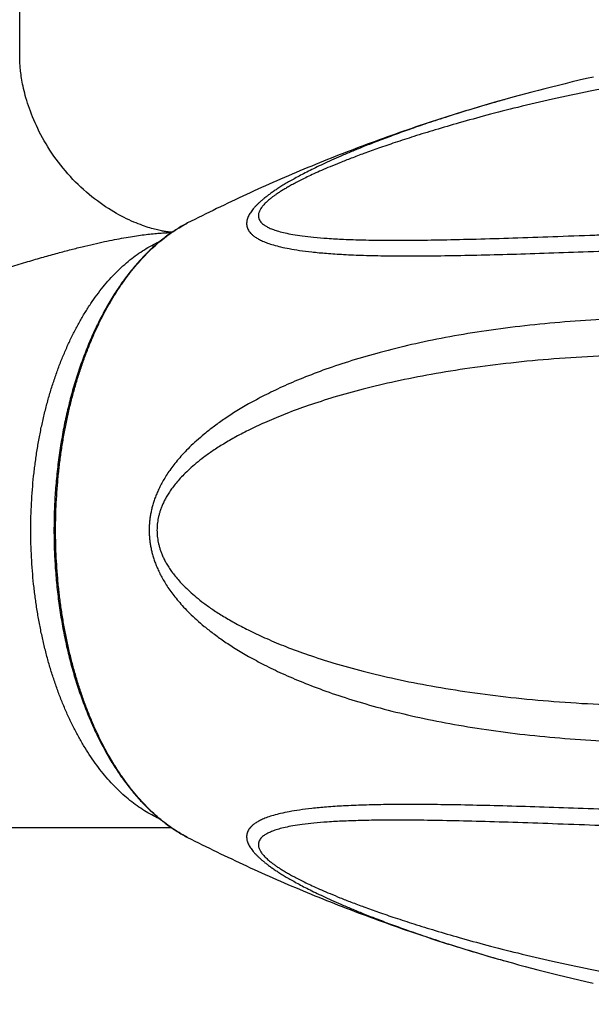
# Model space of a CAD drawing. Header units: millimetres. Extents: x 117 to 1320, y -43 to 1845.
# Tile 31 of 106: x 883 to 912, y 252 to 301. Entities that reach past the tile are written whole.
import ezdxf

# ---------------------------------------------------------------- set-up
doc = ezdxf.new("R2010")
doc.units = ezdxf.units.MM
doc.header["$LTSCALE"] = 65.395
doc.layers.get('0').update_dxf_attribs({"linetype": 'CONTINUOUS'})

msp = doc.modelspace()

# ---------------------------------------------------------------- linework, layer by layer
at = {"color": 7, "linetype": 'Continuous'}
for p, q in [((883.303, 299.472), (883.303, 333.351)), ((890.963, 260.628), (840.803, 260.628)), ((907.684, 253.945), (908.138, 253.819))]:
    msp.add_line(p, q, dxfattribs=at)
at = {"color": 9, "linetype": 'Continuous'}
for p, q in [((907.532, 253.988), (907.668, 253.95)), ((907.668, 253.95), (907.684, 253.945))]:
    msp.add_line(p, q, dxfattribs=at)
at = {"color": 7, "linetype": 'Continuous'}
for points in [[(890.975, 290.637), (890.959, 290.638), (890.931, 290.641), (890.9, 290.644), (890.867, 290.647), (890.831, 290.652), (890.793, 290.656), (890.752, 290.662), (890.708, 290.669), (890.661, 290.676), (890.611, 290.684), (890.558, 290.693), (890.503, 290.704), (890.445, 290.715), (890.383, 290.728), (890.319, 290.742), (890.251, 290.758), (890.18, 290.775), (890.105, 290.794), (890.028, 290.815), (889.947, 290.837), (889.862, 290.862), (889.774, 290.889), (889.682, 290.919), (889.587, 290.951), (889.487, 290.986), (889.385, 291.024), (889.278, 291.065), (889.168, 291.109), (889.054, 291.156), (888.936, 291.207), (888.816, 291.262), (888.692, 291.321), (888.566, 291.383), (888.438, 291.449), (888.307, 291.519), (888.175, 291.593), (888.042, 291.67), (887.908, 291.751), (887.773, 291.836), (887.636, 291.925), (887.499, 292.019), (887.361, 292.116), (887.222, 292.218), (887.082, 292.324), (886.942, 292.434), (886.803, 292.549), (886.664, 292.667), (886.526, 292.788), (886.39, 292.913), (886.255, 293.042), (886.122, 293.173), (885.99, 293.308), (885.861, 293.446), (885.734, 293.586), (885.61, 293.729), (885.488, 293.874), (885.369, 294.022), (885.253, 294.171), (885.141, 294.322), (885.031, 294.475), (884.925, 294.628), (884.823, 294.783), (884.725, 294.938), (884.63, 295.093), (884.539, 295.248), (884.452, 295.403), (884.369, 295.557), (884.29, 295.71), (884.214, 295.862), (884.143, 296.013), (884.075, 296.162), (884.011, 296.31), (883.95, 296.456), (883.893, 296.6), (883.84, 296.742), (883.79, 296.881), (883.743, 297.017), (883.699, 297.151), (883.659, 297.281), (883.621, 297.409), (883.587, 297.533), (883.555, 297.654), (883.526, 297.771), (883.499, 297.885), (883.475, 297.996), (883.452, 298.103), (883.432, 298.207), (883.414, 298.307), (883.398, 298.404), (883.383, 298.497), (883.37, 298.588), (883.359, 298.674), (883.349, 298.757), (883.34, 298.837), (883.332, 298.914), (883.326, 298.988), (883.32, 299.059), (883.315, 299.126), (883.312, 299.191), (883.309, 299.253), (883.306, 299.313), (883.305, 299.369), (883.304, 299.422), (883.303, 299.472)], [(912.233, 298.464), (911.867, 298.381), (911.507, 298.297), (911.152, 298.213), (910.802, 298.128), (910.457, 298.044), (910.116, 297.959), (909.78, 297.874), (909.449, 297.788), (909.121, 297.703), (908.798, 297.617), (908.478, 297.531), (908.162, 297.444), (907.759, 297.332)], [(908.138, 253.819), (908.455, 253.732), (908.775, 253.646), (909.099, 253.56), (909.427, 253.474), (909.759, 253.388), (910.095, 253.303), (910.436, 253.218), (910.782, 253.133), (911.132, 253.048), (911.487, 252.964), (911.848, 252.88), (912.214, 252.797)]]:
    msp.add_lwpolyline(points, dxfattribs=at)
at = {"color": 9, "linetype": 'Continuous'}
for points, knots in [([(925.636, 299.52), (924.839, 299.476), (923.25, 299.368), (920.884, 299.143), (918.56, 298.862), (916.304, 298.532), (914.145, 298.165), (912.106, 297.771), (910.209, 297.363), (908.471, 296.954), (906.905, 296.554), (905.514, 296.173), (904.287, 295.815), (903.208, 295.482), (902.258, 295.173), (901.422, 294.887), (900.686, 294.623), (900.039, 294.38), (899.47, 294.157), (898.971, 293.952), (898.533, 293.764), (898.148, 293.592), (897.811, 293.434), (897.513, 293.288), (897.25, 293.154), (897.017, 293.029), (896.81, 292.913), (896.625, 292.804), (896.459, 292.701), (896.31, 292.605), (896.177, 292.513), (896.057, 292.426), (895.948, 292.342), (895.85, 292.261), (895.761, 292.182), (895.682, 292.106), (895.61, 292.031), (895.547, 291.957), (895.491, 291.883), (895.442, 291.81), (895.402, 291.736), (895.37, 291.662), (895.348, 291.587), (895.336, 291.511), (895.335, 291.434), (895.349, 291.355), (895.38, 291.274), (895.429, 291.192), (895.501, 291.108), (895.599, 291.024), (895.729, 290.939), (895.896, 290.853), (896.108, 290.767), (896.373, 290.683), (896.699, 290.602), (897.096, 290.523), (897.578, 290.451), (898.158, 290.385), (898.853, 290.329), (899.682, 290.283), (900.667, 290.252), (901.825, 290.236), (903.162, 290.24), (904.678, 290.261), (906.366, 290.301), (908.217, 290.357), (910.213, 290.426), (911.726, 290.481), (912.57, 290.513), (912.705, 290.518)], [0, 0, 0, 0, 2.394031, 4.778027, 7.128127, 9.416984, 11.615893, 13.699224, 15.645182, 17.43658, 19.055941, 20.494217, 21.764547, 22.887843, 23.881775, 24.761197, 25.539294, 26.227428, 26.83549, 27.37244, 27.84637, 28.265176, 28.635809, 28.965201, 29.258988, 29.521847, 29.758512, 29.972238, 30.165824, 30.342231, 30.50368, 30.651853, 30.788478, 30.915163, 31.033118, 31.143353, 31.246718, 31.344067, 31.436214, 31.523742, 31.607129, 31.687206, 31.764888, 31.841168, 31.917649, 31.996669, 32.081116, 32.174806, 32.282566, 32.409655, 32.562325, 32.74762, 32.973101, 33.247276, 33.579561, 33.98068, 34.462981, 35.040812, 35.730925, 36.553246, 37.532475, 38.688798, 40.026319, 41.543307, 43.2357, 45.092717, 47.097981, 49.229591, 49.633334, 49.633334, 49.633334, 49.633334]), ([(907.759, 297.332), (907.588, 297.284), (906.978, 297.111), (905.976, 296.815), (904.802, 296.447), (903.759, 296.102), (902.835, 295.783), (902.015, 295.486), (901.282, 295.209), (900.628, 294.952), (900.04, 294.712), (899.512, 294.487), (899.036, 294.277), (898.606, 294.08), (898.217, 293.895), (897.865, 293.72), (897.545, 293.556), (897.254, 293.4), (896.989, 293.252), (896.747, 293.112), (896.526, 292.978), (896.324, 292.85), (896.139, 292.728), (895.969, 292.61), (895.813, 292.496), (895.67, 292.385), (895.539, 292.278), (895.419, 292.174), (895.309, 292.071), (895.209, 291.971), (895.119, 291.872), (895.038, 291.774), (894.965, 291.677), (894.902, 291.581), (894.849, 291.484), (894.805, 291.388), (894.772, 291.291), (894.75, 291.194), (894.741, 291.096), (894.746, 290.997), (894.766, 290.897), (894.804, 290.797), (894.862, 290.696), (894.942, 290.594), (895.047, 290.492), (895.182, 290.39), (895.35, 290.289), (895.557, 290.188), (895.808, 290.089), (896.112, 289.991), (896.477, 289.897), (896.914, 289.806), (897.438, 289.721), (898.063, 289.642), (898.805, 289.574), (899.677, 289.517), (900.686, 289.477), (901.838, 289.453), (903.138, 289.446), (904.588, 289.458), (906.183, 289.487), (907.916, 289.532), (909.773, 289.589), (911.738, 289.657), (913.789, 289.731), (915.182, 289.784), (915.89, 289.811)], [0, 0, 0, 0, 0.532846, 1.903365, 3.133009, 4.225858, 5.197158, 6.065432, 6.844143, 7.544568, 8.176512, 8.748019, 9.26631, 9.73731, 10.16642, 10.558285, 10.916764, 11.2457, 11.547999, 11.826592, 12.084272, 12.322885, 12.544367, 12.750761, 12.943462, 13.123652, 13.292539, 13.451353, 13.601134, 13.742595, 13.876284, 14.003164, 14.12397, 14.239019, 14.348834, 14.454242, 14.556003, 14.655038, 14.752624, 14.85048, 14.95097, 15.056912, 15.171659, 15.29917, 15.443861, 15.610485, 15.804477, 16.031807, 16.29936, 16.615055, 16.988315, 17.430276, 17.954488, 18.578286, 19.3199, 20.191949, 21.199077, 22.348939, 23.648431, 25.098985, 26.697219, 28.434659, 30.299922, 32.272383, 34.331109, 36.456195, 36.456195, 36.456195, 36.456195]), ([(891.77, 260.149), (891.72, 260.175), (891.54, 260.269), (891.236, 260.446), (890.865, 260.695), (890.499, 260.971), (890.141, 261.275), (889.791, 261.605), (889.449, 261.961), (889.116, 262.342), (888.793, 262.748), (888.481, 263.178), (888.179, 263.63), (887.889, 264.105), (887.611, 264.601), (887.345, 265.118), (887.092, 265.653), (886.853, 266.208), (886.627, 266.78), (886.416, 267.368), (886.22, 267.971), (886.039, 268.589), (885.873, 269.219), (885.723, 269.862), (885.588, 270.515), (885.47, 271.177), (885.369, 271.848), (885.284, 272.526), (885.216, 273.209), (885.165, 273.897), (885.13, 274.588), (885.113, 275.281), (885.113, 275.975), (885.13, 276.668), (885.165, 277.359), (885.216, 278.047), (885.284, 278.731), (885.369, 279.409), (885.47, 280.079), (885.588, 280.742), (885.723, 281.395), (885.873, 282.037), (886.039, 282.668), (886.22, 283.285), (886.416, 283.889), (886.627, 284.477), (886.853, 285.049), (887.092, 285.603), (887.345, 286.139), (887.611, 286.655), (887.889, 287.152), (888.179, 287.626), (888.481, 288.079), (888.793, 288.509), (889.116, 288.914), (889.449, 289.296), (889.791, 289.652), (890.141, 289.982), (890.499, 290.285), (890.865, 290.561), (891.236, 290.81), (891.54, 290.988), (891.72, 291.082), (891.77, 291.108)], [0, 0, 0, 0, 0.170607, 0.607574, 1.054535, 1.512244, 1.981328, 2.462287, 2.955501, 3.461235, 3.979645, 4.510785, 5.054615, 5.611008, 6.179754, 6.76057, 7.353101, 7.95693, 8.57158, 9.196521, 9.831174, 10.474917, 11.127088, 11.786988, 12.453889, 13.12703, 13.80563, 14.488884, 15.175969, 15.866048, 16.558273, 17.251788, 17.945735, 18.63925, 19.331475, 20.021554, 20.708639, 21.391893, 22.070493, 22.743635, 23.410535, 24.070435, 24.722606, 25.366349, 26.001002, 26.625943, 27.240593, 27.844422, 28.436953, 29.017768, 29.586514, 30.142907, 30.686738, 31.217878, 31.736288, 32.242021, 32.735235, 33.216194, 33.685278, 34.142987, 34.589948, 35.026915, 35.197523, 35.197523, 35.197523, 35.197523]), ([(871.817, 284.492), (871.98, 284.593), (872.329, 284.801), (872.899, 285.11), (873.552, 285.432), (874.298, 285.768), (875.144, 286.125), (876.1, 286.514), (877.179, 286.937), (878.35, 287.377), (879.546, 287.808), (880.69, 288.203), (881.744, 288.553), (882.705, 288.859), (883.582, 289.127), (884.383, 289.36), (885.117, 289.566), (885.797, 289.747), (886.429, 289.906), (887.016, 290.045), (887.564, 290.166), (888.072, 290.27), (888.544, 290.358), (888.979, 290.431), (889.382, 290.491), (889.755, 290.539), (890.103, 290.576), (890.428, 290.603), (890.712, 290.619), (890.887, 290.625), (890.96, 290.626)], [0, 0, 0, 0, 0.575099, 1.218618, 1.94343, 2.76005, 3.672506, 4.69778, 5.857278, 7.147716, 8.452564, 9.67129, 10.777581, 11.782919, 12.699191, 13.527521, 14.284828, 14.987233, 15.637337, 16.239551, 16.799108, 17.318441, 17.79776, 18.23758, 18.643163, 19.018578, 19.366352, 19.691721, 19.998794, 20.218108, 20.218108, 20.218108, 20.218108]), ([(883.864, 275.628), (883.864, 275.856), (883.87, 276.311), (883.897, 276.992), (883.941, 277.67), (884.004, 278.344), (884.083, 279.012), (884.18, 279.674), (884.294, 280.327), (884.425, 280.97), (884.573, 281.602), (884.737, 282.222), (884.917, 282.829), (885.113, 283.42), (885.324, 283.995), (885.549, 284.553), (885.789, 285.092), (886.043, 285.612), (886.31, 286.111), (886.59, 286.589), (886.882, 287.044), (887.186, 287.475), (887.501, 287.882), (887.826, 288.263), (888.16, 288.619), (888.504, 288.947), (888.856, 289.248), (889.215, 289.52), (889.581, 289.764), (889.954, 289.979), (890.213, 290.106), (890.345, 290.165), (890.35, 290.167)], [0, 0, 0, 0, 0.682777, 1.364605, 2.044539, 2.721641, 3.394986, 4.063665, 4.726786, 5.383486, 6.032926, 6.674302, 7.306847, 7.929837, 8.542593, 9.144491, 9.734963, 10.313507, 10.87969, 11.433155, 11.973631, 12.500937, 13.014993, 13.515826, 14.003578, 14.478519, 14.941047, 15.391704, 15.831176, 16.2603, 16.680064, 16.695296, 16.695296, 16.695296, 16.695296]), ([(914.731, 286.312), (914.024, 286.298), (912.622, 286.25), (910.55, 286.112), (908.541, 285.914), (906.616, 285.657), (904.795, 285.349), (903.092, 284.997), (901.517, 284.608), (900.077, 284.193), (898.774, 283.759), (897.605, 283.315), (896.569, 282.87), (895.66, 282.433), (894.87, 282.01), (894.185, 281.604), (893.59, 281.215), (893.072, 280.844), (892.619, 280.488), (892.224, 280.148), (891.877, 279.823), (891.574, 279.511), (891.308, 279.212), (891.075, 278.926), (890.871, 278.651), (890.693, 278.386), (890.539, 278.13), (890.404, 277.884), (890.287, 277.645), (890.187, 277.414), (890.102, 277.189), (890.03, 276.97), (889.97, 276.755), (889.922, 276.544), (889.884, 276.337), (889.856, 276.133), (889.838, 275.93), (889.829, 275.729), (889.829, 275.528), (889.838, 275.326), (889.856, 275.124), (889.884, 274.919), (889.922, 274.712), (889.97, 274.501), (890.03, 274.287), (890.102, 274.067), (890.187, 273.843), (890.287, 273.611), (890.404, 273.373), (890.539, 273.126), (890.693, 272.871), (890.871, 272.606), (891.075, 272.331), (891.308, 272.044), (891.574, 271.745), (891.877, 271.434), (892.224, 271.108), (892.62, 270.768), (893.072, 270.413), (893.59, 270.041), (894.185, 269.653), (894.87, 269.247), (895.66, 268.823), (896.569, 268.386), (897.605, 267.941), (898.774, 267.498), (900.077, 267.064), (901.517, 266.648), (903.092, 266.26), (904.795, 265.907), (906.616, 265.599), (908.541, 265.343), (910.55, 265.144), (912.622, 265.006), (914.024, 264.959), (914.731, 264.945)], [0, 0, 0, 0, 2.122561, 4.205318, 6.229976, 8.17795, 10.029072, 11.771095, 13.394658, 14.893453, 16.266023, 17.5144, 18.641884, 19.64815, 20.539412, 21.329896, 22.035735, 22.669856, 23.242412, 23.761621, 24.234919, 24.668048, 25.066441, 25.434281, 25.775502, 26.093516, 26.391089, 26.67107, 26.935669, 27.186954, 27.42702, 27.657359, 27.879456, 28.094969, 28.305113, 28.510985, 28.713892, 28.915131, 29.115807, 29.317042, 29.519946, 29.725823, 29.935972, 30.151478, 30.373575, 30.60392, 30.843984, 31.095266, 31.359869, 31.639848, 31.937422, 32.25544, 32.59666, 32.964507, 33.3629, 33.796033, 34.269335, 34.78855, 35.361113, 35.99524, 36.701083, 37.491585, 38.382847, 39.389098, 40.516552, 41.76493, 43.137497, 44.636289, 46.259849, 48.001867, 49.852986, 51.800955, 53.825605, 55.908356, 58.030915, 58.030915, 58.030915, 58.030915]), ([(914.795, 284.474), (914.025, 284.46), (912.503, 284.411), (910.257, 284.27), (908.092, 284.068), (906.03, 283.807), (904.094, 283.495), (902.301, 283.142), (900.664, 282.755), (899.194, 282.348), (897.896, 281.932), (896.765, 281.519), (895.789, 281.115), (894.948, 280.725), (894.223, 280.349), (893.599, 279.99), (893.062, 279.647), (892.602, 279.322), (892.208, 279.013), (891.873, 278.723), (891.588, 278.449), (891.346, 278.191), (891.141, 277.949), (890.967, 277.721), (890.82, 277.505), (890.696, 277.301), (890.592, 277.107), (890.505, 276.921), (890.432, 276.743), (890.373, 276.572), (890.325, 276.406), (890.287, 276.245), (890.258, 276.088), (890.238, 275.933), (890.227, 275.78), (890.223, 275.628), (890.227, 275.476), (890.238, 275.323), (890.258, 275.169), (890.287, 275.012), (890.325, 274.85), (890.373, 274.685), (890.432, 274.513), (890.505, 274.336), (890.592, 274.15), (890.696, 273.955), (890.82, 273.751), (890.967, 273.535), (891.141, 273.307), (891.346, 273.065), (891.588, 272.808), (891.873, 272.534), (892.209, 272.243), (892.602, 271.935), (893.062, 271.609), (893.599, 271.267), (894.223, 270.907), (894.948, 270.532), (895.789, 270.141), (896.765, 269.737), (897.896, 269.324), (899.194, 268.908), (900.664, 268.501), (902.301, 268.115), (904.094, 267.761), (906.03, 267.449), (908.092, 267.189), (910.257, 266.986), (912.503, 266.846), (914.025, 266.796), (914.795, 266.782)], [0, 0, 0, 0, 2.310716, 4.567072, 6.748589, 8.833601, 10.800561, 12.63227, 14.315901, 15.844063, 17.206896, 18.404551, 19.453812, 20.375247, 21.186542, 21.902351, 22.535114, 23.095476, 23.592677, 24.034286, 24.427298, 24.778354, 25.093739, 25.378591, 25.638032, 25.875896, 26.095323, 26.299606, 26.491031, 26.671544, 26.843361, 27.008311, 27.167697, 27.322978, 27.475713, 27.627225, 27.778735, 27.931465, 28.086749, 28.246143, 28.411094, 28.582902, 28.76342, 28.954853, 29.159131, 29.378562, 29.616434, 29.875869, 30.160722, 30.476111, 30.827166, 31.220186, 31.661808, 32.159018, 32.719386, 33.352153, 34.067965, 34.879256, 35.800682, 36.849924, 38.047552, 39.410367, 40.938537, 42.622161, 44.453866, 46.42082, 48.505828, 50.687339, 52.94369, 55.254403, 55.254403, 55.254403, 55.254403]), ([(890.35, 261.09), (890.345, 261.092), (890.213, 261.151), (889.954, 261.278), (889.581, 261.492), (889.215, 261.736), (888.856, 262.009), (888.504, 262.31), (888.16, 262.638), (887.826, 262.993), (887.501, 263.375), (887.186, 263.781), (886.882, 264.213), (886.59, 264.667), (886.31, 265.145), (886.043, 265.644), (885.789, 266.164), (885.549, 266.704), (885.324, 267.261), (885.113, 267.837), (884.917, 268.428), (884.737, 269.034), (884.573, 269.654), (884.425, 270.286), (884.294, 270.93), (884.18, 271.583), (884.083, 272.244), (884.004, 272.912), (883.941, 273.586), (883.897, 274.265), (883.87, 274.946), (883.864, 275.401), (883.864, 275.628)], [0, 0, 0, 0, 0.015189, 0.434953, 0.864077, 1.303549, 1.754206, 2.216735, 2.691675, 3.179427, 3.68026, 4.194316, 4.721623, 5.262098, 5.815564, 6.381746, 6.96029, 7.550762, 8.15266, 8.765416, 9.388406, 10.020951, 10.662327, 11.311767, 11.968467, 12.631588, 13.300267, 13.973612, 14.650714, 15.330648, 16.012476, 16.695253, 16.695253, 16.695253, 16.695253]), ([(915.89, 261.445), (915.182, 261.472), (913.789, 261.526), (911.738, 261.6), (909.774, 261.667), (907.917, 261.725), (906.184, 261.769), (904.589, 261.798), (903.139, 261.81), (901.839, 261.804), (900.687, 261.78), (899.678, 261.739), (898.806, 261.683), (898.063, 261.614), (897.437, 261.536), (896.914, 261.45), (896.477, 261.36), (896.112, 261.265), (895.808, 261.167), (895.556, 261.068), (895.35, 260.967), (895.182, 260.866), (895.047, 260.764), (894.942, 260.662), (894.861, 260.561), (894.804, 260.46), (894.766, 260.359), (894.746, 260.259), (894.741, 260.16), (894.75, 260.062), (894.772, 259.965), (894.805, 259.868), (894.849, 259.772), (894.902, 259.675), (894.965, 259.579), (895.038, 259.482), (895.119, 259.384), (895.21, 259.285), (895.31, 259.185), (895.419, 259.083), (895.539, 258.978), (895.671, 258.871), (895.814, 258.76), (895.97, 258.646), (896.139, 258.528), (896.325, 258.406), (896.527, 258.278), (896.748, 258.144), (896.99, 258.004), (897.255, 257.856), (897.546, 257.7), (897.866, 257.536), (898.218, 257.361), (898.607, 257.176), (899.037, 256.979), (899.513, 256.769), (900.042, 256.544), (900.629, 256.304), (901.285, 256.046), (902.017, 255.77), (902.838, 255.473), (903.762, 255.153), (904.805, 254.809), (905.98, 254.441), (906.904, 254.167), (907.437, 254.015), (907.532, 253.988)], [0, 0, 0, 0, 2.125071, 4.183542, 6.155614, 8.020744, 9.758186, 11.356273, 12.806786, 14.106217, 15.256124, 16.262916, 17.135633, 17.8781, 18.502458, 19.026469, 19.468299, 19.841539, 20.1572, 20.424727, 20.65202, 20.845996, 21.012602, 21.157221, 21.284755, 21.39951, 21.505391, 21.605891, 21.703825, 21.801375, 21.900342, 22.002058, 22.107568, 22.217612, 22.332599, 22.453165, 22.580182, 22.71411, 22.855409, 23.004993, 23.163935, 23.333066, 23.513337, 23.705864, 23.9122, 24.134002, 24.372723, 24.630163, 24.908938, 25.211451, 25.540283, 25.89896, 26.290897, 26.72014, 27.191446, 27.709817, 28.281634, 28.913635, 29.614439, 30.393396, 31.261786, 32.23383, 33.327516, 34.557064, 35.92595, 36.219763, 36.219763, 36.219763, 36.219763]), ([(912.705, 260.739), (912.57, 260.744), (911.724, 260.775), (910.211, 260.831), (908.214, 260.9), (906.362, 260.955), (904.674, 260.995), (903.158, 261.017), (901.822, 261.02), (900.666, 261.005), (899.682, 260.973), (898.854, 260.928), (898.161, 260.872), (897.581, 260.806), (897.1, 260.734), (896.702, 260.656), (896.376, 260.574), (896.111, 260.49), (895.898, 260.405), (895.731, 260.319), (895.6, 260.234), (895.502, 260.149), (895.43, 260.066), (895.38, 259.984), (895.35, 259.903), (895.336, 259.824), (895.336, 259.746), (895.347, 259.67), (895.37, 259.595), (895.402, 259.521), (895.442, 259.448), (895.49, 259.374), (895.546, 259.301), (895.609, 259.227), (895.681, 259.151), (895.761, 259.075), (895.849, 258.996), (895.947, 258.915), (896.056, 258.832), (896.176, 258.744), (896.309, 258.652), (896.458, 258.556), (896.623, 258.454), (896.808, 258.345), (897.015, 258.228), (897.248, 258.104), (897.511, 257.969), (897.809, 257.823), (898.146, 257.665), (898.531, 257.493), (898.969, 257.305), (899.469, 257.1), (900.038, 256.876), (900.686, 256.633), (901.422, 256.369), (902.258, 256.083), (903.208, 255.774), (904.287, 255.442), (905.512, 255.084), (906.902, 254.703), (908.467, 254.304), (910.205, 253.894), (912.102, 253.486), (914.141, 253.092), (916.301, 252.725), (918.557, 252.395), (920.883, 252.114), (923.249, 251.889), (924.839, 251.78), (925.636, 251.737)], [0, 0, 0, 0, 0.405481, 2.537774, 4.543656, 6.401131, 8.093735, 9.610918, 10.948112, 12.102109, 13.079114, 13.900415, 14.589737, 15.167163, 15.649301, 16.050454, 16.382953, 16.657374, 16.883172, 17.068662, 17.221719, 17.349078, 17.456997, 17.551001, 17.635535, 17.71453, 17.791101, 17.867344, 17.944894, 18.025064, 18.108565, 18.195973, 18.288026, 18.385462, 18.48886, 18.598983, 18.716814, 18.843499, 18.980278, 19.12846, 19.289555, 19.465811, 19.659591, 19.873111, 20.109482, 20.372626, 20.66624, 20.995307, 21.366056, 21.784706, 22.258904, 22.79641, 23.405217, 24.093719, 24.872061, 25.751596, 26.745254, 27.868, 29.137538, 30.573852, 32.191505, 33.983387, 35.929568, 38.013318, 40.212854, 42.502473, 44.853336, 47.238267, 49.633241, 49.633241, 49.633241, 49.633241])]:
    msp.add_open_spline(points, degree=3, knots=knots, dxfattribs=at)
at = {"color": 7, "linetype": 'Continuous'}
for points, knots in [([(907.759, 297.332), (907.734, 297.325), (907.143, 297.159), (905.989, 296.822), (904.314, 296.296), (902.656, 295.74), (901.022, 295.155), (899.412, 294.543), (897.826, 293.904), (896.268, 293.24), (894.737, 292.552), (893.239, 291.844), (892.255, 291.354), (891.77, 291.108)], [0, 0, 0, 0, 0.079281, 1.841823, 3.60432, 5.348355, 7.086901, 8.809039, 10.518084, 12.21449, 13.88794, 15.554237, 17.185535, 17.185535, 17.185535, 17.185535]), ([(891.77, 291.108), (891.679, 291.061), (891.498, 290.964), (891.231, 290.806), (890.967, 290.633), (890.705, 290.447), (890.447, 290.248), (890.192, 290.035), (889.941, 289.81), (889.694, 289.571), (889.451, 289.32), (889.213, 289.057), (888.98, 288.782), (888.752, 288.495), (888.529, 288.196), (888.312, 287.886), (888.1, 287.566), (887.895, 287.235), (887.695, 286.894), (887.502, 286.543), (887.315, 286.183), (887.134, 285.813), (886.961, 285.435), (886.794, 285.048), (886.634, 284.653), (886.481, 284.25), (886.335, 283.839), (886.196, 283.422), (886.065, 282.998), (885.942, 282.568), (885.826, 282.132), (885.717, 281.69), (885.616, 281.243), (885.523, 280.791), (885.438, 280.335), (885.361, 279.875), (885.292, 279.411), (885.231, 278.944), (885.178, 278.474), (885.133, 278.002), (885.096, 277.527), (885.068, 277.052), (885.047, 276.574), (885.035, 276.096), (885.031, 275.618), (885.035, 275.14), (885.048, 274.662), (885.069, 274.185), (885.098, 273.709), (885.135, 273.235), (885.18, 272.763), (885.233, 272.293), (885.295, 271.827), (885.364, 271.363), (885.442, 270.903), (885.527, 270.448), (885.62, 269.996), (885.721, 269.55), (885.83, 269.108), (885.946, 268.673), (886.07, 268.243), (886.201, 267.819), (886.34, 267.403), (886.486, 266.993), (886.639, 266.591), (886.799, 266.196), (886.966, 265.81), (887.14, 265.432), (887.32, 265.064), (887.507, 264.704), (887.7, 264.354), (887.9, 264.013), (888.105, 263.683), (888.316, 263.363), (888.533, 263.054), (888.756, 262.756), (888.984, 262.47), (889.216, 262.196), (889.454, 261.933), (889.696, 261.682), (889.943, 261.444), (890.194, 261.219), (890.448, 261.007), (890.706, 260.808), (890.967, 260.623), (891.232, 260.451), (891.499, 260.292), (891.679, 260.195), (891.77, 260.149)], [0, 0, 0, 0, 0.305671, 0.61615, 0.931618, 1.252242, 1.578774, 1.910727, 2.248187, 2.59126, 2.940542, 3.295491, 3.656126, 4.022542, 4.395134, 4.773366, 5.157186, 5.546672, 5.942001, 6.342684, 6.748617, 7.159866, 7.57642, 7.997845, 8.423991, 8.854897, 9.290402, 9.730124, 10.173876, 10.621657, 11.073199, 11.528163, 11.986332, 12.447656, 12.911802, 13.378467, 13.84741, 14.318519, 14.791446, 15.265907, 15.74165, 16.218493, 16.696108, 17.17423, 17.652597, 18.130948, 18.609022, 19.086558, 19.563286, 20.038887, 20.513176, 20.985898, 21.456766, 21.925444, 22.391814, 22.855637, 23.316598, 23.774386, 24.228943, 24.680049, 25.127358, 25.570622, 26.009834, 26.444804, 26.87514, 27.300708, 27.721534, 28.13747, 28.54807, 28.953353, 29.35337, 29.748018, 30.136799, 30.519918, 30.897442, 31.269325, 31.635024, 31.994954, 32.349193, 32.697758, 33.040103, 33.376857, 33.708148, 34.034087, 34.354208, 34.669291, 34.979521, 35.2851, 35.2851, 35.2851, 35.2851]), ([(891.77, 260.149), (892.258, 259.9), (893.243, 259.411), (894.737, 258.704), (896.255, 258.022), (897.797, 257.365), (899.367, 256.731), (900.965, 256.123), (902.588, 255.541), (904.235, 254.986), (905.903, 254.461), (907.058, 254.122), (907.653, 253.954), (907.684, 253.945)], [0, 0, 0, 0, 1.642431, 3.300779, 4.956381, 6.634498, 8.32812, 10.037854, 11.763822, 13.498726, 15.252507, 17.010156, 17.107707, 17.107707, 17.107707, 17.107707])]:
    msp.add_open_spline(points, degree=3, knots=knots, dxfattribs=at)

doc.saveas('drawing.dxf')
